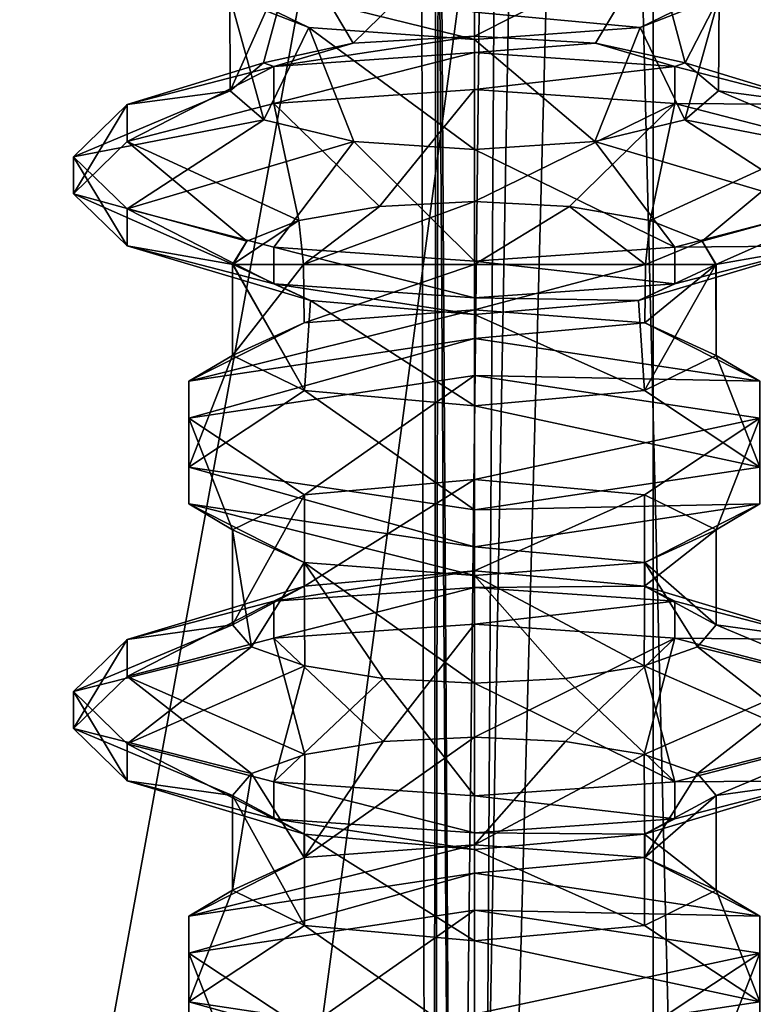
# Model space of a CAD drawing. Header units: millimetres. Extents: x -18.9 to 18.9, y -8.8 to 59.9.
# Tile 106 of 256: x 5.6 to 8.4, y 9.5 to 13.4. Entities that reach past the tile are written whole.
import ezdxf

# ---------------------------------------------------------------- set-up
doc = ezdxf.new("R2010")
doc.units = ezdxf.units.MM
doc.header["$LTSCALE"] = 65.185185
for name, color, linetype in [('1281', 7, 'CONTINUOUS'), ('1287', 7, 'CONTINUOUS'), ('1288', 7, 'CONTINUOUS'), ('1295', 7, 'CONTINUOUS'), ('2942', 7, 'CONTINUOUS'), ('2999', 7, 'CONTINUOUS'), ('3035', 7, 'CONTINUOUS'), ('3036', 7, 'CONTINUOUS'), ('3039', 7, 'CONTINUOUS'), ('3040', 7, 'CONTINUOUS'), ('3049', 7, 'CONTINUOUS'), ('3050', 7, 'CONTINUOUS'), ('3051', 7, 'CONTINUOUS'), ('3052', 7, 'CONTINUOUS'), ('3053', 7, 'CONTINUOUS'), ('3054', 7, 'CONTINUOUS'), ('3055', 7, 'CONTINUOUS'), ('3056', 7, 'CONTINUOUS'), ('3057', 7, 'CONTINUOUS'), ('3058', 7, 'CONTINUOUS'), ('3059', 7, 'CONTINUOUS'), ('3060', 7, 'CONTINUOUS'), ('3061', 7, 'CONTINUOUS'), ('3062', 7, 'CONTINUOUS'), ('3063', 7, 'CONTINUOUS'), ('3064', 7, 'CONTINUOUS'), ('3065', 7, 'CONTINUOUS'), ('3066', 7, 'CONTINUOUS'), ('3067', 7, 'CONTINUOUS'), ('3068', 7, 'CONTINUOUS'), ('3069', 7, 'CONTINUOUS'), ('3070', 7, 'CONTINUOUS'), ('3071', 7, 'CONTINUOUS'), ('3072', 7, 'CONTINUOUS')]:
    doc.layers.add(name, color=color, linetype=linetype)

msp = doc.modelspace()

# ---------------------------------------------------------------- linework, layer by layer
at = {"layer": '1281', "color": 7, "linetype": 'Continuous'}
for points in [[(4.2931, 26.4, -16.8621), (9.0291, 26.4, -14.874), (3.5677, -3.5, -17.0303), (4.2931, 26.4, -16.8621)], [(3.5677, -3.5, -17.0303), (9.0291, 26.4, -14.874), (9.0598, -3.5, -14.8553), (3.5677, -3.5, -17.0303)]]:
    msp.add_3dface(points, dxfattribs=at)
at = {"layer": '1287', "color": 7, "linetype": 'Continuous'}
for points in [[(7.1086, 32.4, 8.3562), (7.1086, 29.8178, 8.3562), (7.3235, -3.5, 7.2708), (7.1086, 32.4, 8.3562)], [(7.5416, 32.4, 6.846), (7.1086, 32.4, 8.3562), (7.3235, -3.5, 7.2708), (7.5416, 32.4, 6.846)], [(8.432, -3.5, 5.9497), (7.5416, 32.4, 6.846), (7.3235, -3.5, 7.2708), (8.432, -3.5, 5.9497)], [(8.7092, 32.4, 5.7947), (7.5416, 32.4, 6.846), (8.432, -3.5, 5.9497), (8.7092, 32.4, 5.7947)], [(10.0975, -3.5, 5.5098), (8.7092, 32.4, 5.7947), (8.432, -3.5, 5.9497), (10.0975, -3.5, 5.5098)], [(7.1086, 29.8178, 8.3562), (7.2136, 29.4592, 9.1227), (7.1795, -3.5, 8.9873), (7.1086, 29.8178, 8.3562)], [(7.3235, -3.5, 7.2708), (7.1086, 29.8178, 8.3562), (7.1795, -3.5, 8.9873), (7.3235, -3.5, 7.2708)], [(7.2136, 29.4592, 9.1227), (7.2325, 29.4323, 9.1875), (7.1795, -3.5, 8.9873), (7.2136, 29.4592, 9.1227)], [(7.2325, 29.4323, 9.1875), (7.5455, 29.241, 9.8726), (7.1795, -3.5, 8.9873), (7.2325, 29.4323, 9.1875)], [(7.5455, 29.241, 9.8726), (7.7685, 29.2165, 10.18), (7.1795, -3.5, 8.9873), (7.5455, 29.241, 9.8726)], [(7.7685, 29.2165, 10.18), (8.0516, 29.1905, 10.4742), (7.1795, -3.5, 8.9873), (7.7685, 29.2165, 10.18)], [(8.0516, 29.1905, 10.4742), (8.0516, -3.5, 10.4742), (7.1795, -3.5, 8.9873), (8.0516, 29.1905, 10.4742)]]:
    msp.add_3dface(points, dxfattribs=at)
at = {"layer": '1288', "color": 7, "linetype": 'Continuous'}
for points in [[(8.0516, -3.5, 10.4742), (8.0516, 29.1905, 10.4742), (10.7699, -3.5, 12.9218), (8.0516, -3.5, 10.4742)], [(8.0516, 29.1905, 10.4742), (9.2835, 29.0956, 11.5834), (10.7699, -3.5, 12.9218), (8.0516, 29.1905, 10.4742)]]:
    msp.add_3dface(points, dxfattribs=at)
at = {"layer": '1295', "color": 7, "linetype": 'Continuous'}
for points in [[(5.0224, -3.5, 16.6594), (9.021, 26.4, 14.8789), (3.603, 26.4, 17.0228), (5.0224, -3.5, 16.6594)], [(5.0224, -3.5, 16.6594), (10.7441, -3.5, 13.6867), (9.021, 26.4, 14.8789), (5.0224, -3.5, 16.6594)]]:
    msp.add_3dface(points, dxfattribs=at)
at = {"layer": '2942', "color": 7, "linetype": 'Continuous'}
for points in [[(7.35, 13.2956, -13.17), (7.35, 13.7343, -13.1758), (8.0547, 13.6519, -12.8696), (7.35, 13.2956, -13.17)], [(7.8259, 13.2681, -13.0436), (7.35, 13.2956, -13.17), (8.0547, 13.6519, -12.8696), (7.8259, 13.2681, -13.0436)], [(8.1781, 13.1912, -12.6947), (7.8259, 13.2681, -13.0436), (8.0547, 13.6519, -12.8696), (8.1781, 13.1912, -12.6947)], [(8.3106, 13.4524, -12.1286), (8.1781, 13.1912, -12.6947), (8.0547, 13.6519, -12.8696), (8.3106, 13.4524, -12.1286)], [(8.1769, 12.9679, -11.7254), (8.3106, 13.4524, -12.1286), (8.0005, 13.3305, -11.4992), (8.1769, 12.9679, -11.7254)], [(8.1769, 12.9679, -11.7254), (8.309, 13.0817, -12.2103), (8.3106, 13.4524, -12.1286), (8.1769, 12.9679, -11.7254)], [(8.309, 13.0817, -12.2103), (8.1781, 13.1912, -12.6947), (8.3106, 13.4524, -12.1286), (8.309, 13.0817, -12.2103)], [(7.35, 13.2832, -11.2466), (7.8231, 12.8826, -11.3771), (8.0005, 13.3305, -11.4992), (7.35, 13.2832, -11.2466)], [(7.8231, 12.8826, -11.3771), (8.1769, 12.9679, -11.7254), (8.0005, 13.3305, -11.4992), (7.8231, 12.8826, -11.3771)], [(7.35, 12.8513, -11.2523), (7.8231, 12.8826, -11.3771), (7.35, 13.2832, -11.2466), (7.35, 12.8513, -11.2523)], [(7.35, 12.6467, -13.1614), (7.7235, 12.6272, -13.0849), (7.35, 12.4, -13.1582), (7.35, 12.6467, -13.1614)], [(7.35, 12.4, -13.1582), (7.7235, 12.6272, -13.0849), (8.0218, 12.4, -12.8798), (7.35, 12.4, -13.1582)], [(7.7235, 12.6272, -13.0849), (8.0401, 12.572, -12.8644), (8.0218, 12.4, -12.8798), (7.7235, 12.6272, -13.0849)], [(8.0401, 12.572, -12.8644), (8.2444, 12.4912, -12.5319), (8.0218, 12.4, -12.8798), (8.0401, 12.572, -12.8644)], [(8.0218, 12.4, -12.8798), (8.2444, 12.4912, -12.5319), (8.3, 12.4, -12.2082), (8.0218, 12.4, -12.8798)], [(8.2444, 12.4912, -12.5319), (8.2977, 12.4, -12.1426), (8.2994, 12.4, -12.1754), (8.2444, 12.4912, -12.5319)], [(8.3, 12.4, -12.2082), (8.2444, 12.4912, -12.5319), (8.2994, 12.4, -12.1754), (8.3, 12.4, -12.2082)]]:
    msp.add_3dface(points, dxfattribs=at)
at = {"layer": '2999', "color": 7, "linetype": 'Continuous'}
for points in [[(7.35, 13.7343, -13.1758), (6.8742, 13.2681, -13.0436), (6.6455, 13.6519, -12.8698), (7.35, 13.7343, -13.1758)], [(7.35, 13.2956, -13.17), (6.8742, 13.2681, -13.0436), (7.35, 13.7343, -13.1758), (7.35, 13.2956, -13.17)], [(6.6455, 13.6519, -12.8698), (6.391, 13.0818, -12.2104), (6.3894, 13.4524, -12.1286), (6.6455, 13.6519, -12.8698)], [(6.522, 13.1913, -12.6948), (6.391, 13.0818, -12.2104), (6.6455, 13.6519, -12.8698), (6.522, 13.1913, -12.6948)], [(6.8742, 13.2681, -13.0436), (6.522, 13.1913, -12.6948), (6.6455, 13.6519, -12.8698), (6.8742, 13.2681, -13.0436)], [(6.391, 13.0818, -12.2104), (6.5231, 12.9679, -11.7255), (6.3894, 13.4524, -12.1286), (6.391, 13.0818, -12.2104)], [(6.3894, 13.4524, -12.1286), (6.5231, 12.9679, -11.7255), (6.6999, 13.3304, -11.4988), (6.3894, 13.4524, -12.1286)], [(6.5231, 12.9679, -11.7255), (6.8768, 12.8826, -11.3771), (6.6999, 13.3304, -11.4988), (6.5231, 12.9679, -11.7255)], [(6.8768, 12.8826, -11.3771), (7.35, 12.8513, -11.2523), (6.6999, 13.3304, -11.4988), (6.8768, 12.8826, -11.3771)], [(6.6999, 13.3304, -11.4988), (7.35, 12.8513, -11.2523), (7.35, 13.2832, -11.2466), (6.6999, 13.3304, -11.4988)], [(6.9765, 12.6272, -13.0849), (7.35, 12.6467, -13.1614), (6.6782, 12.4, -12.8798), (6.9765, 12.6272, -13.0849)], [(6.6782, 12.4, -12.8798), (7.35, 12.6467, -13.1614), (7.35, 12.4, -13.1582), (6.6782, 12.4, -12.8798)], [(6.6599, 12.5719, -12.8644), (6.9765, 12.6272, -13.0849), (6.6782, 12.4, -12.8798), (6.6599, 12.5719, -12.8644)], [(6.4556, 12.4912, -12.5319), (6.6599, 12.5719, -12.8644), (6.4, 12.4, -12.2082), (6.4556, 12.4912, -12.5319)], [(6.4, 12.4, -12.2082), (6.6599, 12.5719, -12.8644), (6.6782, 12.4, -12.8798), (6.4, 12.4, -12.2082)], [(6.4006, 12.4, -12.1754), (6.4556, 12.4912, -12.5319), (6.4, 12.4, -12.2082), (6.4006, 12.4, -12.1754)], [(6.4023, 12.4, -12.1426), (6.4556, 12.4912, -12.5319), (6.4006, 12.4, -12.1754), (6.4023, 12.4, -12.1426)]]:
    msp.add_3dface(points, dxfattribs=at)
at = {"layer": '3035', "color": 7, "linetype": 'Continuous'}
for points in [[(6.6812, 12.1707, -12.8829), (6.4, 12.0424, -12.2082), (6.6782, 12.4, -12.8798), (6.6812, 12.1707, -12.8829)], [(6.4, 12.0424, -12.2082), (6.4, 12.4, -12.2082), (6.6782, 12.4, -12.8798), (6.4, 12.0424, -12.2082)], [(6.6812, 12.1707, -12.8829), (6.6782, 12.4, -12.8798), (7.35, 12.4, -13.1582), (6.6812, 12.1707, -12.8829)], [(7.35, 12.2215, -13.1582), (6.6812, 12.1707, -12.8829), (7.35, 12.4, -13.1582), (7.35, 12.2215, -13.1582)], [(8.0189, 12.1707, -12.8828), (7.35, 12.2215, -13.1582), (8.0218, 12.4, -12.8798), (8.0189, 12.1707, -12.8828)], [(7.35, 12.2215, -13.1582), (7.35, 12.4, -13.1582), (8.0218, 12.4, -12.8798), (7.35, 12.2215, -13.1582)], [(8.3, 12.0424, -12.2082), (8.0189, 12.1707, -12.8828), (8.3, 12.4, -12.2082), (8.3, 12.0424, -12.2082)], [(8.0189, 12.1707, -12.8828), (8.0218, 12.4, -12.8798), (8.3, 12.4, -12.2082), (8.0189, 12.1707, -12.8828)], [(6.6823, 11.4953, -12.884), (7.35, 11.5556, -13.1582), (6.6822, 11.137, -12.8839), (6.6823, 11.4953, -12.884)], [(7.35, 11.5556, -13.1582), (7.35, 11.197, -13.1582), (6.6822, 11.137, -12.8839), (7.35, 11.5556, -13.1582)], [(7.35, 11.5556, -13.1582), (8.0177, 11.4953, -12.884), (7.35, 11.197, -13.1582), (7.35, 11.5556, -13.1582)], [(6.4, 11.3576, -12.2082), (6.6823, 11.4953, -12.884), (6.4, 10.9849, -12.2082), (6.4, 11.3576, -12.2082)], [(6.6823, 11.4953, -12.884), (6.6822, 11.137, -12.8839), (6.4, 10.9849, -12.2082), (6.6823, 11.4953, -12.884)], [(7.35, 11.197, -13.1582), (8.0177, 11.4953, -12.884), (8.0178, 11.137, -12.8839), (7.35, 11.197, -13.1582)], [(8.0177, 11.4953, -12.884), (8.3, 11.3576, -12.2082), (8.0178, 11.137, -12.8839), (8.0177, 11.4953, -12.884)], [(8.3, 11.3576, -12.2082), (8.3, 10.9849, -12.2082), (8.0178, 11.137, -12.8839), (8.3, 11.3576, -12.2082)], [(6.9918, 10.5265, -13.0881), (7.35, 10.5443, -13.1582), (6.6812, 10.0707, -12.8829), (6.9918, 10.5265, -13.0881)], [(7.35, 10.5443, -13.1582), (7.35, 10.1215, -13.1582), (6.6812, 10.0707, -12.8829), (7.35, 10.5443, -13.1582)], [(6.6839, 10.4761, -12.8856), (6.9918, 10.5265, -13.0881), (6.6812, 10.0707, -12.8829), (6.6839, 10.4761, -12.8856)], [(7.35, 10.5443, -13.1582), (7.7082, 10.5265, -13.0881), (7.35, 10.1215, -13.1582), (7.35, 10.5443, -13.1582)], [(7.7082, 10.5265, -13.0881), (8.0161, 10.4761, -12.8856), (7.35, 10.1215, -13.1582), (7.7082, 10.5265, -13.0881)], [(6.4745, 10.4014, -12.5769), (6.6839, 10.4761, -12.8856), (6.6812, 10.0707, -12.8829), (6.4745, 10.4014, -12.5769)], [(7.35, 10.1215, -13.1582), (8.0161, 10.4761, -12.8856), (8.0189, 10.0707, -12.8828), (7.35, 10.1215, -13.1582)], [(8.0161, 10.4761, -12.8856), (8.2255, 10.4014, -12.5769), (8.0189, 10.0707, -12.8828), (8.0161, 10.4761, -12.8856)], [(6.4, 10.3151, -12.2082), (6.4745, 10.4014, -12.5769), (6.4, 9.9424, -12.2082), (6.4, 10.3151, -12.2082)], [(6.4745, 10.4014, -12.5769), (6.6812, 10.0707, -12.8829), (6.4, 9.9424, -12.2082), (6.4745, 10.4014, -12.5769)], [(8.2255, 10.4014, -12.5769), (8.3, 10.3151, -12.2082), (8.0189, 10.0707, -12.8828), (8.2255, 10.4014, -12.5769)], [(8.3, 10.3151, -12.2082), (8.3, 9.9424, -12.2082), (8.0189, 10.0707, -12.8828), (8.3, 10.3151, -12.2082)]]:
    msp.add_3dface(points, dxfattribs=at)
at = {"layer": '3036', "color": 7, "linetype": 'Continuous'}
for points in [[(6.4, 12.0424, -12.2082), (6.6823, 11.9047, -11.5324), (6.4, 12.4, -12.2082), (6.4, 12.0424, -12.2082)], [(6.6823, 11.9047, -11.5324), (6.4006, 12.4, -12.1754), (6.4, 12.4, -12.2082), (6.6823, 11.9047, -11.5324)], [(6.6823, 11.9047, -11.5324), (6.4023, 12.4, -12.1426), (6.4006, 12.4, -12.1754), (6.6823, 11.9047, -11.5324)], [(6.6823, 11.9047, -11.5324), (6.7057, 12.2581, -11.5101), (6.4023, 12.4, -12.1426), (6.6823, 11.9047, -11.5324)], [(8.0177, 11.9047, -11.5324), (8.2977, 12.4, -12.1426), (7.9943, 12.2581, -11.5101), (8.0177, 11.9047, -11.5324)], [(8.0177, 11.9047, -11.5324), (8.3, 12.0424, -12.2082), (8.2977, 12.4, -12.1426), (8.0177, 11.9047, -11.5324)], [(8.2977, 12.4, -12.1426), (8.3, 12.0424, -12.2082), (8.2994, 12.4, -12.1754), (8.2977, 12.4, -12.1426)], [(8.3, 12.0424, -12.2082), (8.3, 12.4, -12.2082), (8.2994, 12.4, -12.1754), (8.3, 12.0424, -12.2082)], [(6.6823, 11.9047, -11.5324), (7.35, 11.8444, -11.2582), (6.7057, 12.2581, -11.5101), (6.6823, 11.9047, -11.5324)], [(7.35, 11.8444, -11.2582), (7.35, 12.203, -11.2582), (6.7057, 12.2581, -11.5101), (7.35, 11.8444, -11.2582)], [(8.0177, 11.9047, -11.5324), (7.9943, 12.2581, -11.5101), (7.35, 12.203, -11.2582), (8.0177, 11.9047, -11.5324)], [(7.35, 11.8444, -11.2582), (8.0177, 11.9047, -11.5324), (7.35, 12.203, -11.2582), (7.35, 11.8444, -11.2582)], [(6.6812, 11.2293, -11.5335), (6.4, 11.3576, -12.2082), (6.4744, 10.8986, -11.8395), (6.6812, 11.2293, -11.5335)], [(6.4, 11.3576, -12.2082), (6.4, 10.9849, -12.2082), (6.4744, 10.8986, -11.8395), (6.4, 11.3576, -12.2082)], [(8.3, 11.3576, -12.2082), (8.0189, 11.2293, -11.5336), (8.3, 10.9849, -12.2082), (8.3, 11.3576, -12.2082)], [(6.6812, 11.2293, -11.5335), (6.4744, 10.8986, -11.8395), (6.6839, 10.8239, -11.5308), (6.6812, 11.2293, -11.5335)], [(7.35, 11.1785, -11.2582), (6.6812, 11.2293, -11.5335), (7.35, 10.7557, -11.2582), (7.35, 11.1785, -11.2582)], [(6.6812, 11.2293, -11.5335), (6.6839, 10.8239, -11.5308), (6.9917, 10.7735, -11.3283), (6.6812, 11.2293, -11.5335)], [(6.6812, 11.2293, -11.5335), (6.9917, 10.7735, -11.3283), (7.35, 10.7557, -11.2582), (6.6812, 11.2293, -11.5335)], [(8.0189, 11.2293, -11.5336), (7.35, 11.1785, -11.2582), (8.0161, 10.8239, -11.5308), (8.0189, 11.2293, -11.5336)], [(8.0189, 11.2293, -11.5336), (8.0161, 10.8239, -11.5308), (8.2255, 10.8986, -11.8395), (8.0189, 11.2293, -11.5336)], [(8.0189, 11.2293, -11.5336), (8.2255, 10.8986, -11.8395), (8.3, 10.9849, -12.2082), (8.0189, 11.2293, -11.5336)], [(7.35, 11.1785, -11.2582), (7.35, 10.7557, -11.2582), (7.7082, 10.7735, -11.3283), (7.35, 11.1785, -11.2582)], [(7.35, 11.1785, -11.2582), (7.7082, 10.7735, -11.3283), (8.0161, 10.8239, -11.5308), (7.35, 11.1785, -11.2582)], [(6.6822, 10.163, -11.5325), (6.4, 10.3151, -12.2082), (6.6823, 9.8047, -11.5324), (6.6822, 10.163, -11.5325)], [(6.4, 10.3151, -12.2082), (6.4, 9.9424, -12.2082), (6.6823, 9.8047, -11.5324), (6.4, 10.3151, -12.2082)], [(8.3, 10.3151, -12.2082), (8.0178, 10.163, -11.5325), (8.3, 9.9424, -12.2082), (8.3, 10.3151, -12.2082)], [(7.35, 10.103, -11.2582), (6.6822, 10.163, -11.5325), (7.35, 9.7444, -11.2582), (7.35, 10.103, -11.2582)], [(6.6822, 10.163, -11.5325), (6.6823, 9.8047, -11.5324), (7.35, 9.7444, -11.2582), (6.6822, 10.163, -11.5325)], [(8.0178, 10.163, -11.5325), (7.35, 10.103, -11.2582), (8.0177, 9.8047, -11.5324), (8.0178, 10.163, -11.5325)], [(8.0178, 10.163, -11.5325), (8.0177, 9.8047, -11.5324), (8.3, 9.9424, -12.2082), (8.0178, 10.163, -11.5325)], [(7.35, 10.103, -11.2582), (7.35, 9.7444, -11.2582), (8.0177, 9.8047, -11.5324), (7.35, 10.103, -11.2582)]]:
    msp.add_3dface(points, dxfattribs=at)
at = {"layer": '3039', "color": 7, "linetype": 'Continuous'}
for points in [[(7.35, 13.3909, -10.9772), (8.0005, 13.3305, -11.4992), (8.4715, 13.5592, -11.6025), (7.35, 13.3909, -10.9772)], [(8.0005, 13.3305, -11.4992), (8.3106, 13.4524, -12.1286), (8.4715, 13.5592, -11.6025), (8.0005, 13.3305, -11.4992)], [(7.35, 13.2832, -11.2466), (8.0005, 13.3305, -11.4992), (7.35, 13.3909, -10.9772), (7.35, 13.2832, -11.2466)]]:
    msp.add_3dface(points, dxfattribs=at)
at = {"layer": '3040', "color": 7, "linetype": 'Continuous'}
for points in [[(6.3894, 13.4524, -12.1286), (6.6999, 13.3304, -11.4988), (6.2285, 13.5592, -11.6025), (6.3894, 13.4524, -12.1286)], [(6.6999, 13.3304, -11.4988), (7.35, 13.2832, -11.2466), (6.2285, 13.5592, -11.6025), (6.6999, 13.3304, -11.4988)], [(7.35, 13.2832, -11.2466), (7.35, 13.3909, -10.9772), (6.2285, 13.5592, -11.6025), (7.35, 13.2832, -11.2466)]]:
    msp.add_3dface(points, dxfattribs=at)
at = {"layer": '3049', "color": 7, "linetype": 'Continuous'}
for points in [[(8.4715, 11.9408, -12.8139), (7.35, 11.9642, -13.4782), (7.35, 12.1091, -13.4392), (8.4715, 11.9408, -12.8139)], [(8.4715, 11.7959, -12.8529), (7.35, 11.9642, -13.4782), (8.4715, 11.9408, -12.8139), (8.4715, 11.7959, -12.8529)], [(7.35, 11.4358, -10.9382), (8.4715, 11.4592, -11.6025), (8.4715, 11.6041, -11.5635), (7.35, 11.4358, -10.9382)], [(7.35, 11.2909, -10.9772), (8.4715, 11.4592, -11.6025), (7.35, 11.4358, -10.9382), (7.35, 11.2909, -10.9772)]]:
    msp.add_3dface(points, dxfattribs=at)
at = {"layer": '3050', "color": 7, "linetype": 'Continuous'}
for points in [[(7.35, 12.1091, -13.4392), (7.35, 11.9642, -13.4782), (6.2285, 11.7959, -12.8529), (7.35, 12.1091, -13.4392)], [(6.2285, 11.9408, -12.8139), (7.35, 12.1091, -13.4392), (6.2285, 11.7959, -12.8529), (6.2285, 11.9408, -12.8139)], [(6.2285, 11.6041, -11.5635), (6.2285, 11.9408, -12.8139), (6.2285, 11.4592, -11.6025), (6.2285, 11.6041, -11.5635)], [(6.2285, 11.9408, -12.8139), (6.2285, 11.7959, -12.8529), (6.2285, 11.4592, -11.6025), (6.2285, 11.9408, -12.8139)], [(7.35, 11.2909, -10.9772), (7.35, 11.4358, -10.9382), (6.2285, 11.6041, -11.5635), (7.35, 11.2909, -10.9772)], [(7.35, 11.2909, -10.9772), (6.2285, 11.6041, -11.5635), (6.2285, 11.4592, -11.6025), (7.35, 11.2909, -10.9772)]]:
    msp.add_3dface(points, dxfattribs=at)
at = {"layer": '3051', "color": 7, "linetype": 'Continuous'}
for points in [[(7.35, 11.9642, -13.4782), (8.4715, 11.7959, -12.8529), (7.35, 11.5556, -13.1582), (7.35, 11.9642, -13.4782)], [(7.35, 11.5556, -13.1582), (8.4715, 11.7959, -12.8529), (8.0177, 11.4953, -12.884), (7.35, 11.5556, -13.1582)], [(8.0177, 11.4953, -12.884), (8.4715, 11.7959, -12.8529), (8.3, 11.3576, -12.2082), (8.0177, 11.4953, -12.884)], [(8.4715, 11.7959, -12.8529), (8.4715, 11.4592, -11.6025), (8.3, 11.3576, -12.2082), (8.4715, 11.7959, -12.8529)], [(8.4715, 11.4592, -11.6025), (7.35, 11.2909, -10.9772), (8.0189, 11.2293, -11.5336), (8.4715, 11.4592, -11.6025)], [(8.3, 11.3576, -12.2082), (8.4715, 11.4592, -11.6025), (8.0189, 11.2293, -11.5336), (8.3, 11.3576, -12.2082)], [(8.0189, 11.2293, -11.5336), (7.35, 11.2909, -10.9772), (7.35, 11.1785, -11.2582), (8.0189, 11.2293, -11.5336)]]:
    msp.add_3dface(points, dxfattribs=at)
at = {"layer": '3052', "color": 7, "linetype": 'Continuous'}
for points in [[(7.35, 11.9642, -13.4782), (6.6823, 11.4953, -12.884), (6.2285, 11.7959, -12.8529), (7.35, 11.9642, -13.4782)], [(7.35, 11.9642, -13.4782), (7.35, 11.5556, -13.1582), (6.6823, 11.4953, -12.884), (7.35, 11.9642, -13.4782)], [(6.6823, 11.4953, -12.884), (6.4, 11.3576, -12.2082), (6.2285, 11.7959, -12.8529), (6.6823, 11.4953, -12.884)], [(6.2285, 11.7959, -12.8529), (6.4, 11.3576, -12.2082), (6.2285, 11.4592, -11.6025), (6.2285, 11.7959, -12.8529)], [(7.35, 11.1785, -11.2582), (7.35, 11.2909, -10.9772), (6.2285, 11.4592, -11.6025), (7.35, 11.1785, -11.2582)], [(6.6812, 11.2293, -11.5335), (7.35, 11.1785, -11.2582), (6.2285, 11.4592, -11.6025), (6.6812, 11.2293, -11.5335)], [(6.4, 11.3576, -12.2082), (6.6812, 11.2293, -11.5335), (6.2285, 11.4592, -11.6025), (6.4, 11.3576, -12.2082)]]:
    msp.add_3dface(points, dxfattribs=at)
at = {"layer": '3053', "color": 7, "linetype": 'Continuous'}
for points in [[(8.0189, 12.1707, -12.8828), (7.35, 12.1091, -13.4392), (7.35, 12.2215, -13.1582), (8.0189, 12.1707, -12.8828)], [(8.4715, 11.9408, -12.8139), (7.35, 12.1091, -13.4392), (8.0189, 12.1707, -12.8828), (8.4715, 11.9408, -12.8139)], [(8.3, 12.0424, -12.2082), (8.4715, 11.9408, -12.8139), (8.0189, 12.1707, -12.8828), (8.3, 12.0424, -12.2082)], [(8.0177, 11.9047, -11.5324), (8.4715, 11.6041, -11.5635), (8.3, 12.0424, -12.2082), (8.0177, 11.9047, -11.5324)], [(8.4715, 11.6041, -11.5635), (8.4715, 11.9408, -12.8139), (8.3, 12.0424, -12.2082), (8.4715, 11.6041, -11.5635)], [(7.35, 11.8444, -11.2582), (8.4715, 11.6041, -11.5635), (8.0177, 11.9047, -11.5324), (7.35, 11.8444, -11.2582)], [(7.35, 11.4358, -10.9382), (8.4715, 11.6041, -11.5635), (7.35, 11.8444, -11.2582), (7.35, 11.4358, -10.9382)]]:
    msp.add_3dface(points, dxfattribs=at)
at = {"layer": '3054', "color": 7, "linetype": 'Continuous'}
for points in [[(7.35, 12.2215, -13.1582), (7.35, 12.1091, -13.4392), (6.2285, 11.9408, -12.8139), (7.35, 12.2215, -13.1582)], [(6.6812, 12.1707, -12.8829), (7.35, 12.2215, -13.1582), (6.2285, 11.9408, -12.8139), (6.6812, 12.1707, -12.8829)], [(6.4, 12.0424, -12.2082), (6.6812, 12.1707, -12.8829), (6.2285, 11.9408, -12.8139), (6.4, 12.0424, -12.2082)], [(6.6823, 11.9047, -11.5324), (6.4, 12.0424, -12.2082), (6.2285, 11.6041, -11.5635), (6.6823, 11.9047, -11.5324)], [(6.2285, 11.6041, -11.5635), (6.4, 12.0424, -12.2082), (6.2285, 11.9408, -12.8139), (6.2285, 11.6041, -11.5635)], [(7.35, 11.4358, -10.9382), (6.6823, 11.9047, -11.5324), (6.2285, 11.6041, -11.5635), (7.35, 11.4358, -10.9382)], [(7.35, 11.4358, -10.9382), (7.35, 11.8444, -11.2582), (6.6823, 11.9047, -11.5324), (7.35, 11.4358, -10.9382)]]:
    msp.add_3dface(points, dxfattribs=at)
at = {"layer": '3055', "color": 7, "linetype": 'Continuous'}
for points in [[(8.1375, 13.177, -13.5058), (7.35, 13.087, -13.7485), (7.35, 13.2319, -13.7095), (8.1375, 13.177, -13.5058)], [(8.1375, 13.0322, -13.5448), (7.35, 13.087, -13.7485), (8.1375, 13.177, -13.5058), (8.1375, 13.0322, -13.5448)], [(8.714, 13.0272, -12.9491), (8.1375, 13.0322, -13.5448), (8.1375, 13.177, -13.5058), (8.714, 13.0272, -12.9491)], [(8.714, 12.8823, -12.9881), (8.1375, 13.0322, -13.5448), (8.714, 13.0272, -12.9491), (8.714, 12.8823, -12.9881)], [(8.1375, 12.4678, -10.8716), (8.714, 12.4728, -11.4673), (8.714, 12.6177, -11.4283), (8.1375, 12.4678, -10.8716)], [(7.35, 12.413, -10.6679), (8.1375, 12.323, -10.9106), (8.1375, 12.4678, -10.8716), (7.35, 12.413, -10.6679)], [(8.1375, 12.323, -10.9106), (8.714, 12.4728, -11.4673), (8.1375, 12.4678, -10.8716), (8.1375, 12.323, -10.9106)], [(7.35, 12.2681, -10.7068), (8.1375, 12.323, -10.9106), (7.35, 12.413, -10.6679), (7.35, 12.2681, -10.7068)]]:
    msp.add_3dface(points, dxfattribs=at)
at = {"layer": '3056', "color": 7, "linetype": 'Continuous'}
for points in [[(7.35, 13.2319, -13.7095), (7.35, 13.087, -13.7485), (6.5625, 13.0322, -13.5448), (7.35, 13.2319, -13.7095)], [(6.5625, 13.177, -13.5058), (7.35, 13.2319, -13.7095), (6.5625, 13.0322, -13.5448), (6.5625, 13.177, -13.5058)], [(5.986, 13.0272, -12.9491), (6.5625, 13.177, -13.5058), (5.986, 12.8823, -12.9881), (5.986, 13.0272, -12.9491)], [(6.5625, 13.177, -13.5058), (6.5625, 13.0322, -13.5448), (5.986, 12.8823, -12.9881), (6.5625, 13.177, -13.5058)], [(5.775, 12.8224, -12.1887), (5.986, 13.0272, -12.9491), (5.775, 12.6776, -12.2277), (5.775, 12.8224, -12.1887)], [(5.986, 13.0272, -12.9491), (5.986, 12.8823, -12.9881), (5.775, 12.6776, -12.2277), (5.986, 13.0272, -12.9491)], [(5.986, 12.6177, -11.4283), (5.775, 12.8224, -12.1887), (5.986, 12.4728, -11.4673), (5.986, 12.6177, -11.4283)], [(5.775, 12.8224, -12.1887), (5.775, 12.6776, -12.2277), (5.986, 12.4728, -11.4673), (5.775, 12.8224, -12.1887)], [(6.5625, 12.4678, -10.8716), (5.986, 12.6177, -11.4283), (6.5625, 12.323, -10.9106), (6.5625, 12.4678, -10.8716)], [(5.986, 12.6177, -11.4283), (5.986, 12.4728, -11.4673), (6.5625, 12.323, -10.9106), (5.986, 12.6177, -11.4283)], [(7.35, 12.2681, -10.7068), (7.35, 12.413, -10.6679), (6.5625, 12.4678, -10.8716), (7.35, 12.2681, -10.7068)], [(7.35, 12.2681, -10.7068), (6.5625, 12.4678, -10.8716), (6.5625, 12.323, -10.9106), (7.35, 12.2681, -10.7068)]]:
    msp.add_3dface(points, dxfattribs=at)
at = {"layer": '3057', "color": 7, "linetype": 'Continuous'}
for points in [[(7.35, 13.087, -13.7485), (8.1375, 13.0322, -13.5448), (7.35, 12.6467, -13.1614), (7.35, 13.087, -13.7485)], [(7.35, 12.6467, -13.1614), (8.1375, 13.0322, -13.5448), (7.7235, 12.6272, -13.0849), (7.35, 12.6467, -13.1614)], [(7.7235, 12.6272, -13.0849), (8.1375, 13.0322, -13.5448), (8.0401, 12.572, -12.8644), (7.7235, 12.6272, -13.0849)], [(8.1375, 13.0322, -13.5448), (8.714, 12.8823, -12.9881), (8.0401, 12.572, -12.8644), (8.1375, 13.0322, -13.5448)], [(8.0401, 12.572, -12.8644), (8.714, 12.8823, -12.9881), (8.2444, 12.4912, -12.5319), (8.0401, 12.572, -12.8644)], [(8.714, 12.8823, -12.9881), (8.925, 12.6776, -12.2277), (8.2444, 12.4912, -12.5319), (8.714, 12.8823, -12.9881)], [(8.2444, 12.4912, -12.5319), (8.925, 12.6776, -12.2277), (8.2977, 12.4, -12.1426), (8.2444, 12.4912, -12.5319)], [(8.925, 12.6776, -12.2277), (8.714, 12.4728, -11.4673), (8.2977, 12.4, -12.1426), (8.925, 12.6776, -12.2277)], [(8.714, 12.4728, -11.4673), (8.1375, 12.323, -10.9106), (7.9943, 12.2581, -11.5101), (8.714, 12.4728, -11.4673)], [(8.2977, 12.4, -12.1426), (8.714, 12.4728, -11.4673), (7.9943, 12.2581, -11.5101), (8.2977, 12.4, -12.1426)], [(8.1375, 12.323, -10.9106), (7.35, 12.2681, -10.7068), (7.9943, 12.2581, -11.5101), (8.1375, 12.323, -10.9106)], [(7.9943, 12.2581, -11.5101), (7.35, 12.2681, -10.7068), (7.35, 12.203, -11.2582), (7.9943, 12.2581, -11.5101)]]:
    msp.add_3dface(points, dxfattribs=at)
at = {"layer": '3058', "color": 7, "linetype": 'Continuous'}
for points in [[(7.35, 13.087, -13.7485), (6.9765, 12.6272, -13.0849), (6.5625, 13.0322, -13.5448), (7.35, 13.087, -13.7485)], [(7.35, 13.087, -13.7485), (7.35, 12.6467, -13.1614), (6.9765, 12.6272, -13.0849), (7.35, 13.087, -13.7485)], [(6.5625, 13.0322, -13.5448), (6.6599, 12.5719, -12.8644), (5.986, 12.8823, -12.9881), (6.5625, 13.0322, -13.5448)], [(6.9765, 12.6272, -13.0849), (6.6599, 12.5719, -12.8644), (6.5625, 13.0322, -13.5448), (6.9765, 12.6272, -13.0849)], [(5.986, 12.8823, -12.9881), (6.4556, 12.4912, -12.5319), (5.775, 12.6776, -12.2277), (5.986, 12.8823, -12.9881)], [(6.6599, 12.5719, -12.8644), (6.4556, 12.4912, -12.5319), (5.986, 12.8823, -12.9881), (6.6599, 12.5719, -12.8644)], [(6.4556, 12.4912, -12.5319), (6.4023, 12.4, -12.1426), (5.775, 12.6776, -12.2277), (6.4556, 12.4912, -12.5319)], [(5.775, 12.6776, -12.2277), (6.4023, 12.4, -12.1426), (5.986, 12.4728, -11.4673), (5.775, 12.6776, -12.2277)], [(6.4023, 12.4, -12.1426), (6.7057, 12.2581, -11.5101), (5.986, 12.4728, -11.4673), (6.4023, 12.4, -12.1426)], [(5.986, 12.4728, -11.4673), (6.7057, 12.2581, -11.5101), (6.5625, 12.323, -10.9106), (5.986, 12.4728, -11.4673)], [(7.35, 12.203, -11.2582), (7.35, 12.2681, -10.7068), (6.5625, 12.323, -10.9106), (7.35, 12.203, -11.2582)], [(6.7057, 12.2581, -11.5101), (7.35, 12.203, -11.2582), (6.5625, 12.323, -10.9106), (6.7057, 12.2581, -11.5101)]]:
    msp.add_3dface(points, dxfattribs=at)
at = {"layer": '3059', "color": 7, "linetype": 'Continuous'}
for points in [[(7.8259, 13.2681, -13.0436), (7.35, 13.2319, -13.7095), (7.35, 13.2956, -13.17), (7.8259, 13.2681, -13.0436)], [(8.1375, 13.177, -13.5058), (7.35, 13.2319, -13.7095), (7.8259, 13.2681, -13.0436), (8.1375, 13.177, -13.5058)], [(8.1781, 13.1912, -12.6947), (8.1375, 13.177, -13.5058), (7.8259, 13.2681, -13.0436), (8.1781, 13.1912, -12.6947)], [(8.714, 13.0272, -12.9491), (8.1375, 13.177, -13.5058), (8.1781, 13.1912, -12.6947), (8.714, 13.0272, -12.9491)], [(8.309, 13.0817, -12.2103), (8.714, 13.0272, -12.9491), (8.1781, 13.1912, -12.6947), (8.309, 13.0817, -12.2103)], [(8.1769, 12.9679, -11.7254), (8.925, 12.8224, -12.1887), (8.309, 13.0817, -12.2103), (8.1769, 12.9679, -11.7254)], [(8.925, 12.8224, -12.1887), (8.714, 13.0272, -12.9491), (8.309, 13.0817, -12.2103), (8.925, 12.8224, -12.1887)], [(7.8231, 12.8826, -11.3771), (8.714, 12.6177, -11.4283), (8.1769, 12.9679, -11.7254), (7.8231, 12.8826, -11.3771)], [(8.714, 12.6177, -11.4283), (8.925, 12.8224, -12.1887), (8.1769, 12.9679, -11.7254), (8.714, 12.6177, -11.4283)], [(7.35, 12.8513, -11.2523), (8.1375, 12.4678, -10.8716), (7.8231, 12.8826, -11.3771), (7.35, 12.8513, -11.2523)], [(8.1375, 12.4678, -10.8716), (8.714, 12.6177, -11.4283), (7.8231, 12.8826, -11.3771), (8.1375, 12.4678, -10.8716)], [(7.35, 12.413, -10.6679), (8.1375, 12.4678, -10.8716), (7.35, 12.8513, -11.2523), (7.35, 12.413, -10.6679)]]:
    msp.add_3dface(points, dxfattribs=at)
at = {"layer": '3060', "color": 7, "linetype": 'Continuous'}
for points in [[(6.522, 13.1913, -12.6948), (6.8742, 13.2681, -13.0436), (6.5625, 13.177, -13.5058), (6.522, 13.1913, -12.6948)], [(7.35, 13.2956, -13.17), (7.35, 13.2319, -13.7095), (6.5625, 13.177, -13.5058), (7.35, 13.2956, -13.17)], [(6.8742, 13.2681, -13.0436), (7.35, 13.2956, -13.17), (6.5625, 13.177, -13.5058), (6.8742, 13.2681, -13.0436)], [(6.391, 13.0818, -12.2104), (6.522, 13.1913, -12.6948), (5.986, 13.0272, -12.9491), (6.391, 13.0818, -12.2104)], [(5.986, 13.0272, -12.9491), (6.522, 13.1913, -12.6948), (6.5625, 13.177, -13.5058), (5.986, 13.0272, -12.9491)], [(6.5231, 12.9679, -11.7255), (6.391, 13.0818, -12.2104), (5.775, 12.8224, -12.1887), (6.5231, 12.9679, -11.7255)], [(5.775, 12.8224, -12.1887), (6.391, 13.0818, -12.2104), (5.986, 13.0272, -12.9491), (5.775, 12.8224, -12.1887)], [(5.986, 12.6177, -11.4283), (6.5231, 12.9679, -11.7255), (5.775, 12.8224, -12.1887), (5.986, 12.6177, -11.4283)], [(6.8768, 12.8826, -11.3771), (6.5231, 12.9679, -11.7255), (5.986, 12.6177, -11.4283), (6.8768, 12.8826, -11.3771)], [(6.5625, 12.4678, -10.8716), (6.8768, 12.8826, -11.3771), (5.986, 12.6177, -11.4283), (6.5625, 12.4678, -10.8716)], [(7.35, 12.413, -10.6679), (6.8768, 12.8826, -11.3771), (6.5625, 12.4678, -10.8716), (7.35, 12.413, -10.6679)], [(7.35, 12.413, -10.6679), (7.35, 12.8513, -11.2523), (6.8768, 12.8826, -11.3771), (7.35, 12.413, -10.6679)]]:
    msp.add_3dface(points, dxfattribs=at)
at = {"layer": '3061', "color": 7, "linetype": 'Continuous'}
for points in [[(7.35, 9.8642, -13.4782), (7.35, 10.0091, -13.4392), (8.4715, 9.8408, -12.8139), (7.35, 9.8642, -13.4782)], [(7.35, 9.8642, -13.4782), (8.4715, 9.8408, -12.8139), (8.4715, 9.6959, -12.8529), (7.35, 9.8642, -13.4782)], [(8.4715, 9.5041, -11.5635), (7.35, 9.3358, -10.9382), (8.4715, 9.3592, -11.6025), (8.4715, 9.5041, -11.5635)]]:
    msp.add_3dface(points, dxfattribs=at)
at = {"layer": '3062', "color": 7, "linetype": 'Continuous'}
for points in [[(7.35, 10.0091, -13.4392), (7.35, 9.8642, -13.4782), (6.2285, 9.6959, -12.8529), (7.35, 10.0091, -13.4392)], [(6.2285, 9.8408, -12.8139), (7.35, 10.0091, -13.4392), (6.2285, 9.6959, -12.8529), (6.2285, 9.8408, -12.8139)], [(6.2285, 9.5041, -11.5635), (6.2285, 9.8408, -12.8139), (6.2285, 9.3592, -11.6025), (6.2285, 9.5041, -11.5635)], [(6.2285, 9.3592, -11.6025), (6.2285, 9.8408, -12.8139), (6.2285, 9.6959, -12.8529), (6.2285, 9.3592, -11.6025)], [(7.35, 9.3358, -10.9382), (6.2285, 9.5041, -11.5635), (7.35, 9.1909, -10.9772), (7.35, 9.3358, -10.9382)], [(7.35, 9.1909, -10.9772), (6.2285, 9.5041, -11.5635), (6.2285, 9.3592, -11.6025), (7.35, 9.1909, -10.9772)]]:
    msp.add_3dface(points, dxfattribs=at)
at = {"layer": '3063', "color": 7, "linetype": 'Continuous'}
for points in [[(7.35, 9.4556, -13.1582), (7.35, 9.8642, -13.4782), (8.4715, 9.6959, -12.8529), (7.35, 9.4556, -13.1582)], [(8.0177, 9.3953, -12.884), (7.35, 9.4556, -13.1582), (8.4715, 9.6959, -12.8529), (8.0177, 9.3953, -12.884)], [(8.3, 9.2576, -12.2082), (8.0177, 9.3953, -12.884), (8.4715, 9.6959, -12.8529), (8.3, 9.2576, -12.2082)], [(8.4715, 9.3592, -11.6025), (8.3, 9.2576, -12.2082), (8.4715, 9.6959, -12.8529), (8.4715, 9.3592, -11.6025)]]:
    msp.add_3dface(points, dxfattribs=at)
at = {"layer": '3064', "color": 7, "linetype": 'Continuous'}
for points in [[(6.2285, 9.6959, -12.8529), (7.35, 9.8642, -13.4782), (6.6823, 9.3953, -12.884), (6.2285, 9.6959, -12.8529)], [(6.6823, 9.3953, -12.884), (7.35, 9.8642, -13.4782), (7.35, 9.4556, -13.1582), (6.6823, 9.3953, -12.884)], [(6.2285, 9.3592, -11.6025), (6.2285, 9.6959, -12.8529), (6.4, 9.2576, -12.2082), (6.2285, 9.3592, -11.6025)], [(6.4, 9.2576, -12.2082), (6.2285, 9.6959, -12.8529), (6.6823, 9.3953, -12.884), (6.4, 9.2576, -12.2082)]]:
    msp.add_3dface(points, dxfattribs=at)
at = {"layer": '3065', "color": 7, "linetype": 'Continuous'}
for points in [[(7.35, 10.0091, -13.4392), (7.35, 10.1215, -13.1582), (8.0189, 10.0707, -12.8828), (7.35, 10.0091, -13.4392)], [(7.35, 10.0091, -13.4392), (8.0189, 10.0707, -12.8828), (8.4715, 9.8408, -12.8139), (7.35, 10.0091, -13.4392)], [(8.0189, 10.0707, -12.8828), (8.3, 9.9424, -12.2082), (8.4715, 9.8408, -12.8139), (8.0189, 10.0707, -12.8828)], [(8.3, 9.9424, -12.2082), (8.0177, 9.8047, -11.5324), (8.4715, 9.5041, -11.5635), (8.3, 9.9424, -12.2082)], [(8.4715, 9.8408, -12.8139), (8.3, 9.9424, -12.2082), (8.4715, 9.5041, -11.5635), (8.4715, 9.8408, -12.8139)], [(8.0177, 9.8047, -11.5324), (7.35, 9.7444, -11.2582), (8.4715, 9.5041, -11.5635), (8.0177, 9.8047, -11.5324)], [(7.35, 9.7444, -11.2582), (7.35, 9.3358, -10.9382), (8.4715, 9.5041, -11.5635), (7.35, 9.7444, -11.2582)]]:
    msp.add_3dface(points, dxfattribs=at)
at = {"layer": '3066', "color": 7, "linetype": 'Continuous'}
for points in [[(7.35, 10.0091, -13.4392), (6.2285, 9.8408, -12.8139), (7.35, 10.1215, -13.1582), (7.35, 10.0091, -13.4392)], [(7.35, 10.1215, -13.1582), (6.2285, 9.8408, -12.8139), (6.6812, 10.0707, -12.8829), (7.35, 10.1215, -13.1582)], [(6.6812, 10.0707, -12.8829), (6.2285, 9.8408, -12.8139), (6.4, 9.9424, -12.2082), (6.6812, 10.0707, -12.8829)], [(6.2285, 9.8408, -12.8139), (6.2285, 9.5041, -11.5635), (6.4, 9.9424, -12.2082), (6.2285, 9.8408, -12.8139)], [(6.4, 9.9424, -12.2082), (6.2285, 9.5041, -11.5635), (6.6823, 9.8047, -11.5324), (6.4, 9.9424, -12.2082)], [(6.2285, 9.5041, -11.5635), (7.35, 9.3358, -10.9382), (6.6823, 9.8047, -11.5324), (6.2285, 9.5041, -11.5635)], [(6.6823, 9.8047, -11.5324), (7.35, 9.3358, -10.9382), (7.35, 9.7444, -11.2582), (6.6823, 9.8047, -11.5324)]]:
    msp.add_3dface(points, dxfattribs=at)
at = {"layer": '3067', "color": 7, "linetype": 'Continuous'}
for points in [[(7.35, 10.987, -13.7485), (7.35, 11.1319, -13.7095), (8.1375, 11.077, -13.5058), (7.35, 10.987, -13.7485)], [(7.35, 10.987, -13.7485), (8.1375, 11.077, -13.5058), (8.1375, 10.9322, -13.5448), (7.35, 10.987, -13.7485)], [(8.1375, 11.077, -13.5058), (8.714, 10.9272, -12.9491), (8.1375, 10.9322, -13.5448), (8.1375, 11.077, -13.5058)], [(8.714, 10.9272, -12.9491), (8.714, 10.7823, -12.9881), (8.1375, 10.9322, -13.5448), (8.714, 10.9272, -12.9491)], [(8.714, 10.5177, -11.4283), (8.1375, 10.3678, -10.8716), (8.714, 10.3728, -11.4673), (8.714, 10.5177, -11.4283)], [(8.1375, 10.3678, -10.8716), (7.35, 10.313, -10.6679), (8.1375, 10.223, -10.9106), (8.1375, 10.3678, -10.8716)], [(8.1375, 10.3678, -10.8716), (8.1375, 10.223, -10.9106), (8.714, 10.3728, -11.4673), (8.1375, 10.3678, -10.8716)], [(7.35, 10.313, -10.6679), (7.35, 10.1681, -10.7068), (8.1375, 10.223, -10.9106), (7.35, 10.313, -10.6679)]]:
    msp.add_3dface(points, dxfattribs=at)
at = {"layer": '3068', "color": 7, "linetype": 'Continuous'}
for points in [[(7.35, 11.1319, -13.7095), (7.35, 10.987, -13.7485), (6.5625, 10.9322, -13.5448), (7.35, 11.1319, -13.7095)], [(6.5625, 11.077, -13.5058), (7.35, 11.1319, -13.7095), (6.5625, 10.9322, -13.5448), (6.5625, 11.077, -13.5058)], [(5.986, 10.9272, -12.9491), (6.5625, 11.077, -13.5058), (5.986, 10.7823, -12.9881), (5.986, 10.9272, -12.9491)], [(5.986, 10.7823, -12.9881), (6.5625, 11.077, -13.5058), (6.5625, 10.9322, -13.5448), (5.986, 10.7823, -12.9881)], [(5.775, 10.7224, -12.1887), (5.986, 10.9272, -12.9491), (5.775, 10.5776, -12.2277), (5.775, 10.7224, -12.1887)], [(5.775, 10.5776, -12.2277), (5.986, 10.9272, -12.9491), (5.986, 10.7823, -12.9881), (5.775, 10.5776, -12.2277)], [(5.986, 10.5177, -11.4283), (5.775, 10.7224, -12.1887), (5.986, 10.3728, -11.4673), (5.986, 10.5177, -11.4283)], [(5.986, 10.3728, -11.4673), (5.775, 10.7224, -12.1887), (5.775, 10.5776, -12.2277), (5.986, 10.3728, -11.4673)], [(6.5625, 10.3678, -10.8716), (5.986, 10.5177, -11.4283), (6.5625, 10.223, -10.9106), (6.5625, 10.3678, -10.8716)], [(6.5625, 10.223, -10.9106), (5.986, 10.5177, -11.4283), (5.986, 10.3728, -11.4673), (6.5625, 10.223, -10.9106)], [(7.35, 10.313, -10.6679), (6.5625, 10.3678, -10.8716), (7.35, 10.1681, -10.7068), (7.35, 10.313, -10.6679)], [(7.35, 10.1681, -10.7068), (6.5625, 10.3678, -10.8716), (6.5625, 10.223, -10.9106), (7.35, 10.1681, -10.7068)]]:
    msp.add_3dface(points, dxfattribs=at)
at = {"layer": '3069', "color": 7, "linetype": 'Continuous'}
for points in [[(7.35, 10.5443, -13.1582), (7.35, 10.987, -13.7485), (8.1375, 10.9322, -13.5448), (7.35, 10.5443, -13.1582)], [(7.7082, 10.5265, -13.0881), (7.35, 10.5443, -13.1582), (8.1375, 10.9322, -13.5448), (7.7082, 10.5265, -13.0881)], [(8.0161, 10.4761, -12.8856), (7.7082, 10.5265, -13.0881), (8.1375, 10.9322, -13.5448), (8.0161, 10.4761, -12.8856)], [(8.714, 10.7823, -12.9881), (8.0161, 10.4761, -12.8856), (8.1375, 10.9322, -13.5448), (8.714, 10.7823, -12.9881)], [(8.2255, 10.4014, -12.5769), (8.0161, 10.4761, -12.8856), (8.714, 10.7823, -12.9881), (8.2255, 10.4014, -12.5769)], [(8.925, 10.5776, -12.2277), (8.2255, 10.4014, -12.5769), (8.714, 10.7823, -12.9881), (8.925, 10.5776, -12.2277)], [(8.3, 10.3151, -12.2082), (8.2255, 10.4014, -12.5769), (8.925, 10.5776, -12.2277), (8.3, 10.3151, -12.2082)], [(8.714, 10.3728, -11.4673), (8.3, 10.3151, -12.2082), (8.925, 10.5776, -12.2277), (8.714, 10.3728, -11.4673)], [(8.0178, 10.163, -11.5325), (8.3, 10.3151, -12.2082), (8.714, 10.3728, -11.4673), (8.0178, 10.163, -11.5325)], [(8.1375, 10.223, -10.9106), (8.0178, 10.163, -11.5325), (8.714, 10.3728, -11.4673), (8.1375, 10.223, -10.9106)], [(7.35, 10.1681, -10.7068), (8.0178, 10.163, -11.5325), (8.1375, 10.223, -10.9106), (7.35, 10.1681, -10.7068)], [(7.35, 10.1681, -10.7068), (7.35, 10.103, -11.2582), (8.0178, 10.163, -11.5325), (7.35, 10.1681, -10.7068)]]:
    msp.add_3dface(points, dxfattribs=at)
at = {"layer": '3070', "color": 7, "linetype": 'Continuous'}
for points in [[(6.5625, 10.9322, -13.5448), (7.35, 10.987, -13.7485), (6.9918, 10.5265, -13.0881), (6.5625, 10.9322, -13.5448)], [(6.9918, 10.5265, -13.0881), (7.35, 10.987, -13.7485), (7.35, 10.5443, -13.1582), (6.9918, 10.5265, -13.0881)], [(5.986, 10.7823, -12.9881), (6.5625, 10.9322, -13.5448), (6.6839, 10.4761, -12.8856), (5.986, 10.7823, -12.9881)], [(6.6839, 10.4761, -12.8856), (6.5625, 10.9322, -13.5448), (6.9918, 10.5265, -13.0881), (6.6839, 10.4761, -12.8856)], [(5.775, 10.5776, -12.2277), (5.986, 10.7823, -12.9881), (6.4745, 10.4014, -12.5769), (5.775, 10.5776, -12.2277)], [(6.4745, 10.4014, -12.5769), (5.986, 10.7823, -12.9881), (6.6839, 10.4761, -12.8856), (6.4745, 10.4014, -12.5769)], [(5.986, 10.3728, -11.4673), (5.775, 10.5776, -12.2277), (6.4, 10.3151, -12.2082), (5.986, 10.3728, -11.4673)], [(6.4, 10.3151, -12.2082), (5.775, 10.5776, -12.2277), (6.4745, 10.4014, -12.5769), (6.4, 10.3151, -12.2082)], [(6.5625, 10.223, -10.9106), (5.986, 10.3728, -11.4673), (6.6822, 10.163, -11.5325), (6.5625, 10.223, -10.9106)], [(6.6822, 10.163, -11.5325), (5.986, 10.3728, -11.4673), (6.4, 10.3151, -12.2082), (6.6822, 10.163, -11.5325)], [(7.35, 10.1681, -10.7068), (6.5625, 10.223, -10.9106), (7.35, 10.103, -11.2582), (7.35, 10.1681, -10.7068)], [(7.35, 10.103, -11.2582), (6.5625, 10.223, -10.9106), (6.6822, 10.163, -11.5325), (7.35, 10.103, -11.2582)]]:
    msp.add_3dface(points, dxfattribs=at)
at = {"layer": '3071', "color": 7, "linetype": 'Continuous'}
for points in [[(7.35, 11.1319, -13.7095), (7.35, 11.197, -13.1582), (8.0178, 11.137, -12.8839), (7.35, 11.1319, -13.7095)], [(7.35, 11.1319, -13.7095), (8.0178, 11.137, -12.8839), (8.1375, 11.077, -13.5058), (7.35, 11.1319, -13.7095)], [(8.0178, 11.137, -12.8839), (8.3, 10.9849, -12.2082), (8.714, 10.9272, -12.9491), (8.0178, 11.137, -12.8839)], [(8.1375, 11.077, -13.5058), (8.0178, 11.137, -12.8839), (8.714, 10.9272, -12.9491), (8.1375, 11.077, -13.5058)], [(8.3, 10.9849, -12.2082), (8.2255, 10.8986, -11.8395), (8.925, 10.7224, -12.1887), (8.3, 10.9849, -12.2082)], [(8.714, 10.9272, -12.9491), (8.3, 10.9849, -12.2082), (8.925, 10.7224, -12.1887), (8.714, 10.9272, -12.9491)], [(8.2255, 10.8986, -11.8395), (8.0161, 10.8239, -11.5308), (8.714, 10.5177, -11.4283), (8.2255, 10.8986, -11.8395)], [(8.925, 10.7224, -12.1887), (8.2255, 10.8986, -11.8395), (8.714, 10.5177, -11.4283), (8.925, 10.7224, -12.1887)], [(8.0161, 10.8239, -11.5308), (7.7082, 10.7735, -11.3283), (8.1375, 10.3678, -10.8716), (8.0161, 10.8239, -11.5308)], [(8.714, 10.5177, -11.4283), (8.0161, 10.8239, -11.5308), (8.1375, 10.3678, -10.8716), (8.714, 10.5177, -11.4283)], [(7.7082, 10.7735, -11.3283), (7.35, 10.7557, -11.2582), (8.1375, 10.3678, -10.8716), (7.7082, 10.7735, -11.3283)], [(7.35, 10.7557, -11.2582), (7.35, 10.313, -10.6679), (8.1375, 10.3678, -10.8716), (7.35, 10.7557, -11.2582)]]:
    msp.add_3dface(points, dxfattribs=at)
at = {"layer": '3072', "color": 7, "linetype": 'Continuous'}
for points in [[(7.35, 11.1319, -13.7095), (6.5625, 11.077, -13.5058), (7.35, 11.197, -13.1582), (7.35, 11.1319, -13.7095)], [(7.35, 11.197, -13.1582), (6.5625, 11.077, -13.5058), (6.6822, 11.137, -12.8839), (7.35, 11.197, -13.1582)], [(6.5625, 11.077, -13.5058), (5.986, 10.9272, -12.9491), (6.6822, 11.137, -12.8839), (6.5625, 11.077, -13.5058)], [(6.6822, 11.137, -12.8839), (5.986, 10.9272, -12.9491), (6.4, 10.9849, -12.2082), (6.6822, 11.137, -12.8839)], [(5.986, 10.9272, -12.9491), (5.775, 10.7224, -12.1887), (6.4, 10.9849, -12.2082), (5.986, 10.9272, -12.9491)], [(6.4, 10.9849, -12.2082), (5.775, 10.7224, -12.1887), (6.4744, 10.8986, -11.8395), (6.4, 10.9849, -12.2082)], [(5.775, 10.7224, -12.1887), (5.986, 10.5177, -11.4283), (6.4744, 10.8986, -11.8395), (5.775, 10.7224, -12.1887)], [(6.4744, 10.8986, -11.8395), (5.986, 10.5177, -11.4283), (6.6839, 10.8239, -11.5308), (6.4744, 10.8986, -11.8395)], [(5.986, 10.5177, -11.4283), (6.5625, 10.3678, -10.8716), (6.6839, 10.8239, -11.5308), (5.986, 10.5177, -11.4283)], [(6.6839, 10.8239, -11.5308), (6.5625, 10.3678, -10.8716), (6.9917, 10.7735, -11.3283), (6.6839, 10.8239, -11.5308)], [(6.5625, 10.3678, -10.8716), (7.35, 10.313, -10.6679), (6.9917, 10.7735, -11.3283), (6.5625, 10.3678, -10.8716)], [(6.9917, 10.7735, -11.3283), (7.35, 10.313, -10.6679), (7.35, 10.7557, -11.2582), (6.9917, 10.7735, -11.3283)]]:
    msp.add_3dface(points, dxfattribs=at)

doc.saveas('drawing.dxf')
